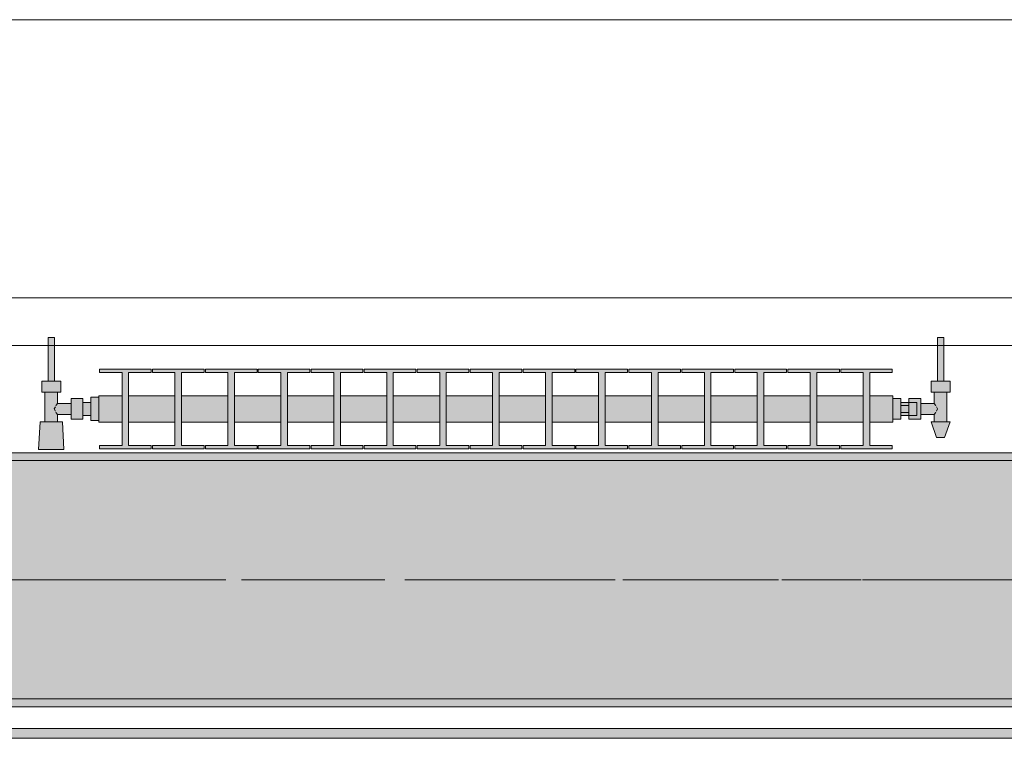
# Model space of a CAD drawing. Header units: metres. Extents: x -3.6 to 84.5, y -11 to 16.8.
# Tile 195 of 256: x 34.22 to 35.46, y 12.95 to 13.855. Entities that reach past the tile are written whole.
import ezdxf

# ---------------------------------------------------------------- set-up
doc = ezdxf.new("R2010")
doc.units = ezdxf.units.M
doc.header["$MEASUREMENT"] = 0
doc.linetypes.add('Achse', pattern=[0.2, 0.1, -0.05, 0, -0.05])
doc.linetypes.add('Strichlinie doppelt', pattern=[0.546806, 0.264583, -0.105833, 0.070556, -0.105833])
for name, color, linetype in [('451 - Universal.Achsen Raster', 7, 'Continuous'), ('604 - Struktur.Wand Aussen', 7, 'Continuous'), ('608 - Struktur.Träger', 7, 'Continuous'), ('801 - HKLSE.Heizung_ Klima_ Lüftung', 7, 'Continuous'), ('Neubau_653 - Abdeckung.TB Verkofferung', 7, 'Continuous')]:
    doc.layers.add(name, color=color, linetype=linetype)
pattern_1 = [(45, (0, 0), (-0.01767767, 0.01767767), [0, -0.025])]

msp = doc.modelspace()

# ---------------------------------------------------------------- hatches: boundary and pattern name
at = {"layer": '608 - Struktur.Träger', "linetype": 'Continuous', "lineweight": 0, "true_color": 0x000000}
h = msp.add_hatch(dxfattribs=at)
h.set_pattern_fill('Gips_0001', color=18, style=0, pattern_type=2)
h.set_pattern_definition(pattern_1)
h.paths.add_polyline_path([(33.09, 13.3), (36.37, 13.3), (36.37, 13.31), (33.09, 13.31)])
h = msp.add_hatch(dxfattribs=at)
h.set_pattern_fill('Beton__Stahlbeton_0001', color=18, style=0, pattern_type=2)
h.set_pattern_definition([(45, (0, 0), (-0.0848528, 0.0848528), []), (45, (-0.04243, 0.04243), (-0.0848528, 0.0848528), [0.09, -0.03])])
h.paths.add_polyline_path([(15.09, 13.3), (14.78, 13.3), (14.78, 13), (15.09, 13), (18.37, 13), (18.69, 13), (21.97, 13), (22.29, 13), (25.57, 13), (25.89, 13), (29.17, 13), (29.49, 13), (32.77, 13), (33.09, 13), (36.37, 13), (36.69, 13), (39.97, 13), (40.29, 13), (43.57, 13), (43.89, 13), (47.17, 13), (47.48, 13), (47.48, 13.3), (47.17, 13.3), (43.89, 13.3), (43.57, 13.3), (40.29, 13.3), (39.97, 13.3), (36.69, 13.3), (36.37, 13.3), (33.09, 13.3), (32.77, 13.3), (29.49, 13.3), (29.17, 13.3), (25.89, 13.3), (25.57, 13.3), (22.29, 13.3), (21.97, 13.3), (18.69, 13.3), (18.37, 13.3)])
h = msp.add_hatch(dxfattribs=at)
h.set_pattern_fill('Gips_0001', color=18, style=0, pattern_type=2)
h.set_pattern_definition(pattern_1)
h.paths.add_polyline_path([(33.09, 13), (33.09, 12.99), (36.37, 12.99), (36.37, 13)])
at = {"layer": '801 - HKLSE.Heizung_ Klima_ Lüftung', "linetype": 'Continuous', "lineweight": 0, "true_color": 0x3a3a3a}
for points in [[(34.32, 13.3503), (34.32, 13.3797), (34.31, 13.3797), (34.31, 13.373), (34.3, 13.373), (34.3, 13.378), (34.285, 13.378), (34.285, 13.372), (34.268, 13.372), (34.268, 13.386), (34.272, 13.386), (34.272, 13.4), (34.264, 13.4), (34.264, 13.455), (34.256, 13.455), (34.256, 13.4), (34.248, 13.4), (34.248, 13.386), (34.252, 13.386), (34.252, 13.349), (34.246, 13.349), (34.244, 13.314), (34.276, 13.314), (34.274, 13.349), (34.268, 13.349), (34.268, 13.358), (34.285, 13.358), (34.285, 13.352), (34.3, 13.352), (34.3, 13.357), (34.31, 13.357), (34.31, 13.3503)], [(35.32, 13.352), (35.33, 13.352), (35.33, 13.357), (35.34, 13.357), (35.34, 13.352), (35.355, 13.352), (35.355, 13.358), (35.372, 13.358), (35.372, 13.349), (35.368, 13.349), (35.375, 13.329), (35.385, 13.329), (35.392, 13.349), (35.388, 13.349), (35.388, 13.386), (35.392, 13.386), (35.392, 13.4), (35.384, 13.4), (35.384, 13.455), (35.376, 13.455), (35.376, 13.4), (35.368, 13.4), (35.368, 13.386), (35.372, 13.386), (35.372, 13.372), (35.355, 13.372), (35.355, 13.378), (35.34, 13.378), (35.34, 13.373), (35.33, 13.373), (35.33, 13.378), (35.32, 13.378)], [(34.32, 13.3817), (34.32, 13.3483), (34.3492, 13.3483), (34.3492, 13.3192), (34.3208, 13.3192), (34.3208, 13.315), (34.3858, 13.315), (34.3858, 13.3192), (34.3575, 13.3192), (34.3575, 13.3483), (34.4158, 13.3483), (34.4158, 13.3192), (34.3875, 13.3192), (34.3875, 13.315), (34.4525, 13.315), (34.4525, 13.3192), (34.4242, 13.3192), (34.4242, 13.3483), (34.4825, 13.3483), (34.4825, 13.3192), (34.4542, 13.3192), (34.4542, 13.315), (34.5192, 13.315), (34.5192, 13.3192), (34.4908, 13.3192), (34.4908, 13.3483), (34.5492, 13.3483), (34.5492, 13.3192), (34.5208, 13.3192), (34.5208, 13.315), (34.5858, 13.315), (34.5858, 13.3192), (34.5575, 13.3192), (34.5575, 13.3483), (34.6158, 13.3483), (34.6158, 13.3192), (34.5875, 13.3192), (34.5875, 13.315), (34.6525, 13.315), (34.6525, 13.3192), (34.6242, 13.3192), (34.6242, 13.3483), (34.6825, 13.3483), (34.6825, 13.3192), (34.6542, 13.3192), (34.6542, 13.315), (34.7192, 13.315), (34.7192, 13.3192), (34.6908, 13.3192), (34.6908, 13.3483), (34.7492, 13.3483), (34.7492, 13.3192), (34.7208, 13.3192), (34.7208, 13.315), (34.7858, 13.315), (34.7858, 13.3192), (34.7575, 13.3192), (34.7575, 13.3483), (34.8158, 13.3483), (34.8158, 13.3192), (34.7875, 13.3192), (34.7875, 13.315), (34.8525, 13.315), (34.8525, 13.3192), (34.8242, 13.3192), (34.8242, 13.3483), (34.8825, 13.3483), (34.8825, 13.3192), (34.8542, 13.3192), (34.8542, 13.315), (34.9192, 13.315), (34.9192, 13.3192), (34.8908, 13.3192), (34.8908, 13.3483), (34.9492, 13.3483), (34.9492, 13.3192), (34.9208, 13.3192), (34.9208, 13.315), (34.9858, 13.315), (34.9858, 13.3192), (34.9575, 13.3192), (34.9575, 13.3483), (35.0158, 13.3483), (35.0158, 13.3192), (34.9875, 13.3192), (34.9875, 13.315), (35.0525, 13.315), (35.0525, 13.3192), (35.0242, 13.3192), (35.0242, 13.3483), (35.0825, 13.3483), (35.0825, 13.3192), (35.0542, 13.3192), (35.0542, 13.315), (35.1192, 13.315), (35.1192, 13.3192), (35.0908, 13.3192), (35.0908, 13.3483), (35.1492, 13.3483), (35.1492, 13.3192), (35.1208, 13.3192), (35.1208, 13.315), (35.1858, 13.315), (35.1858, 13.3192), (35.1575, 13.3192), (35.1575, 13.3483), (35.2158, 13.3483), (35.2158, 13.3192), (35.1875, 13.3192), (35.1875, 13.315), (35.2525, 13.315), (35.2525, 13.3192), (35.2242, 13.3192), (35.2242, 13.3483), (35.2825, 13.3483), (35.2825, 13.3192), (35.2542, 13.3192), (35.2542, 13.315), (35.3192, 13.315), (35.3192, 13.3192), (35.2908, 13.3192), (35.2908, 13.3483), (35.32, 13.3483), (35.32, 13.3817), (35.2908, 13.3817), (35.2908, 13.4108), (35.3192, 13.4108), (35.3192, 13.415), (35.2542, 13.415), (35.2542, 13.4108), (35.2825, 13.4108), (35.2825, 13.3817), (35.2242, 13.3817), (35.2242, 13.4108), (35.2525, 13.4108), (35.2525, 13.415), (35.1875, 13.415), (35.1875, 13.4108), (35.2158, 13.4108), (35.2158, 13.3817), (35.1575, 13.3817), (35.1575, 13.4108), (35.1858, 13.4108), (35.1858, 13.415), (35.1208, 13.415), (35.1208, 13.4108), (35.1492, 13.4108), (35.1492, 13.3817), (35.0908, 13.3817), (35.0908, 13.4108), (35.1192, 13.4108), (35.1192, 13.415), (35.0542, 13.415), (35.0542, 13.4108), (35.0825, 13.4108), (35.0825, 13.3817), (35.0242, 13.3817), (35.0242, 13.4108), (35.0525, 13.4108), (35.0525, 13.415), (34.9875, 13.415), (34.9875, 13.4108), (35.0158, 13.4108), (35.0158, 13.3817), (34.9575, 13.3817), (34.9575, 13.4108), (34.9858, 13.4108), (34.9858, 13.415), (34.9208, 13.415), (34.9208, 13.4108), (34.9492, 13.4108), (34.9492, 13.3817), (34.8908, 13.3817), (34.8908, 13.4108), (34.9192, 13.4108), (34.9192, 13.415), (34.8542, 13.415), (34.8542, 13.4108), (34.8825, 13.4108), (34.8825, 13.3817), (34.8242, 13.3817), (34.8242, 13.4108), (34.8525, 13.4108), (34.8525, 13.415), (34.7875, 13.415), (34.7875, 13.4108), (34.8158, 13.4108), (34.8158, 13.3817), (34.7575, 13.3817), (34.7575, 13.4108), (34.7858, 13.4108), (34.7858, 13.415), (34.7208, 13.415), (34.7208, 13.4108), (34.7492, 13.4108), (34.7492, 13.3817), (34.6908, 13.3817), (34.6908, 13.4108), (34.7192, 13.4108), (34.7192, 13.415), (34.6542, 13.415), (34.6542, 13.4108), (34.6825, 13.4108), (34.6825, 13.3817), (34.6242, 13.3817), (34.6242, 13.4108), (34.6525, 13.4108), (34.6525, 13.415), (34.5875, 13.415), (34.5875, 13.4108), (34.6158, 13.4108), (34.6158, 13.3817), (34.5575, 13.3817), (34.5575, 13.4108), (34.5858, 13.4108), (34.5858, 13.415), (34.5208, 13.415), (34.5208, 13.4108), (34.5492, 13.4108), (34.5492, 13.3817), (34.4908, 13.3817), (34.4908, 13.4108), (34.5192, 13.4108), (34.5192, 13.415), (34.4542, 13.415), (34.4542, 13.4108), (34.4825, 13.4108), (34.4825, 13.3817), (34.4242, 13.3817), (34.4242, 13.4108), (34.4525, 13.4108), (34.4525, 13.415), (34.3875, 13.415), (34.3875, 13.4108), (34.4158, 13.4108), (34.4158, 13.3817), (34.3575, 13.3817), (34.3575, 13.4108), (34.3858, 13.4108), (34.3858, 13.415), (34.3208, 13.415), (34.3208, 13.4108), (34.3492, 13.4108), (34.3492, 13.3817)]]:
    msp.add_hatch(color=250, dxfattribs=at).paths.add_polyline_path(points)
at = {"layer": 'Neubau_653 - Abdeckung.TB Verkofferung', "linetype": 'Continuous', "lineweight": 0, "true_color": 0x000000}
h = msp.add_hatch(dxfattribs=at)
h.set_pattern_fill('Gips_0001', color=18, style=0, pattern_type=2)
h.set_pattern_definition(pattern_1)
h.paths.add_polyline_path([(33.11, 12.9505), (36.6575, 12.9505), (36.6575, 12.963), (33.11, 12.963)])

# ---------------------------------------------------------------- linework, layer by layer
at = {"layer": '451 - Universal.Achsen Raster', "color": 160, "linetype": 'Strichlinie doppelt', "lineweight": 9, "true_color": 0x3232ff}
msp.add_line((64.935, 13.15), (-3.175, 13.15), dxfattribs=at)
at = {"layer": '604 - Struktur.Wand Aussen', "color": 7, "linetype": 'Continuous', "lineweight": 13}
for p, q in [((35.94, 13.855), (33.54, 13.855)), ((33.54, 13.445), (35.94, 13.445))]:
    msp.add_line(p, q, dxfattribs=at)
at = {"layer": '608 - Struktur.Träger', "color": 7, "linetype": 'Continuous', "lineweight": 13}
for p, q in [((14.78, 13.31), (47.48, 13.31)), ((36.37, 13.3), (33.09, 13.3)), ((14.78, 12.99), (47.48, 12.99))]:
    msp.add_line(p, q, dxfattribs=at)
at = {"layer": '608 - Struktur.Träger', "color": 7, "linetype": 'Continuous', "lineweight": 5}
for p, q in [((36.37, 13.31), (33.09, 13.31)), ((36.37, 12.99), (33.09, 12.99))]:
    msp.add_line(p, q, dxfattribs=at)
at = {"layer": '608 - Struktur.Träger', "color": 7, "linetype": 'Achse', "lineweight": 9}
msp.add_line((14.78, 13.15), (47.48, 13.15), dxfattribs=at)
at = {"layer": '608 - Struktur.Träger', "color": 7, "linetype": 'Continuous', "lineweight": 13, "flags": 128}
msp.add_lwpolyline([(47.48, 13), (47.17, 13), (43.89, 13), (43.57, 13), (40.29, 13), (39.97, 13), (36.69, 13), (36.37, 13), (33.09, 13), (32.77, 13), (29.49, 13), (29.17, 13), (25.89, 13), (25.57, 13), (22.29, 13), (21.97, 13), (18.69, 13), (18.37, 13), (15.09, 13), (14.78, 13)], dxfattribs=at)
at = {"layer": '801 - HKLSE.Heizung_ Klima_ Lüftung', "color": 7, "linetype": 'Continuous', "lineweight": 5, "true_color": 0xebebeb}
for p, q in [((34.2572, 13.455), (34.256, 13.455)), ((34.256, 13.455), (34.256, 13.4)), ((34.26, 13.455), (34.2572, 13.455)), ((34.2628, 13.455), (34.26, 13.455)), ((34.264, 13.455), (34.2628, 13.455)), ((34.264, 13.455), (34.264, 13.4)), ((35.376, 13.455), (35.3772, 13.455)), ((35.376, 13.455), (35.376, 13.4)), ((35.3772, 13.455), (35.38, 13.455)), ((35.38, 13.455), (35.3828, 13.455)), ((35.3828, 13.455), (35.384, 13.455)), ((35.384, 13.455), (35.384, 13.4)), ((34.3208, 13.415), (34.3208, 13.4108)), ((34.3858, 13.415), (34.3208, 13.415)), ((34.3208, 13.415), (34.3208, 13.4108)), ((34.3208, 13.4108), (34.3492, 13.4108)), ((34.3492, 13.4108), (34.3492, 13.3192)), ((34.3575, 13.3192), (34.3575, 13.4108)), ((34.3575, 13.4108), (34.3858, 13.4108)), ((34.3858, 13.4108), (34.3858, 13.415)), ((34.3875, 13.415), (34.3875, 13.4108)), ((34.4525, 13.415), (34.3875, 13.415)), ((34.3875, 13.415), (34.3875, 13.4108)), ((34.3875, 13.4108), (34.4158, 13.4108)), ((34.4158, 13.4108), (34.4158, 13.3192)), ((34.4242, 13.3192), (34.4242, 13.4108)), ((34.4242, 13.4108), (34.4525, 13.4108)), ((34.4525, 13.4108), (34.4525, 13.415)), ((34.4525, 13.4108), (34.4525, 13.415)), ((34.5192, 13.415), (34.4542, 13.415)), ((34.4542, 13.415), (34.4542, 13.4108)), ((34.4542, 13.4108), (34.4825, 13.4108)), ((34.4825, 13.4108), (34.4825, 13.3192)), ((34.4908, 13.3192), (34.4908, 13.4108)), ((34.4908, 13.4108), (34.5192, 13.4108)), ((34.5192, 13.4108), (34.5192, 13.415)), ((34.5192, 13.4108), (34.5192, 13.415)), ((34.5858, 13.415), (34.5208, 13.415)), ((34.5208, 13.415), (34.5208, 13.4108)), ((34.5208, 13.4108), (34.5492, 13.4108)), ((34.5492, 13.4108), (34.5492, 13.3192)), ((34.5575, 13.3192), (34.5575, 13.4108)), ((34.5575, 13.4108), (34.5858, 13.4108)), ((34.5858, 13.4108), (34.5858, 13.415)), ((34.5875, 13.415), (34.5875, 13.4108)), ((34.6525, 13.415), (34.5875, 13.415)), ((34.5875, 13.415), (34.5875, 13.4108)), ((34.5875, 13.4108), (34.6158, 13.4108)), ((34.6158, 13.4108), (34.6158, 13.3192)), ((34.6242, 13.3192), (34.6242, 13.4108)), ((34.6242, 13.4108), (34.6525, 13.4108)), ((34.6525, 13.4108), (34.6525, 13.415)), ((34.6525, 13.4108), (34.6525, 13.415)), ((34.7192, 13.415), (34.6542, 13.415)), ((34.6542, 13.415), (34.6542, 13.4108)), ((34.6542, 13.4108), (34.6825, 13.4108)), ((34.6825, 13.4108), (34.6825, 13.3192)), ((34.6908, 13.3192), (34.6908, 13.4108)), ((34.6908, 13.4108), (34.7192, 13.4108)), ((34.7192, 13.4108), (34.7192, 13.415)), ((34.7208, 13.415), (34.7208, 13.4108)), ((34.7858, 13.415), (34.7208, 13.415)), ((34.7208, 13.415), (34.7208, 13.4108)), ((34.7208, 13.4108), (34.7492, 13.4108)), ((34.7492, 13.4108), (34.7492, 13.3192)), ((34.7575, 13.3192), (34.7575, 13.4108)), ((34.7575, 13.4108), (34.7858, 13.4108)), ((34.7858, 13.4108), (34.7858, 13.415)), ((34.8525, 13.415), (34.7875, 13.415)), ((34.7875, 13.415), (34.7875, 13.4108)), ((34.7875, 13.4108), (34.8158, 13.4108)), ((34.8158, 13.4108), (34.8158, 13.3192)), ((34.8242, 13.3192), (34.8242, 13.4108)), ((34.8242, 13.4108), (34.8525, 13.4108)), ((34.8525, 13.4108), (34.8525, 13.415)), ((34.8525, 13.4108), (34.8525, 13.415)), ((34.9192, 13.415), (34.8542, 13.415)), ((34.8542, 13.415), (34.8542, 13.4108)), ((34.8542, 13.4108), (34.8825, 13.4108)), ((34.8825, 13.4108), (34.8825, 13.3192)), ((34.8908, 13.3192), (34.8908, 13.4108)), ((34.8908, 13.4108), (34.9192, 13.4108)), ((34.9192, 13.4108), (34.9192, 13.415)), ((34.9192, 13.4108), (34.9192, 13.415)), ((34.9208, 13.415), (34.9208, 13.4108)), ((34.9858, 13.415), (34.9208, 13.415)), ((34.9208, 13.415), (34.9208, 13.4108)), ((34.9208, 13.4108), (34.9492, 13.4108)), ((34.9492, 13.4108), (34.9492, 13.3192)), ((34.9575, 13.3192), (34.9575, 13.4108)), ((34.9575, 13.4108), (34.9858, 13.4108)), ((34.9858, 13.4108), (34.9858, 13.415)), ((35.0525, 13.415), (34.9875, 13.415)), ((34.9875, 13.415), (34.9875, 13.4108)), ((34.9875, 13.4108), (35.0158, 13.4108)), ((35.0158, 13.4108), (35.0158, 13.3192)), ((35.0242, 13.3192), (35.0242, 13.4108)), ((35.0242, 13.4108), (35.0525, 13.4108)), ((35.0525, 13.4108), (35.0525, 13.415)), ((35.1192, 13.415), (35.0542, 13.415)), ((35.0542, 13.415), (35.0542, 13.4108)), ((35.0542, 13.4108), (35.0825, 13.4108)), ((35.0825, 13.4108), (35.0825, 13.3192)), ((35.0908, 13.3192), (35.0908, 13.4108)), ((35.0908, 13.4108), (35.1192, 13.4108)), ((35.1192, 13.4108), (35.1192, 13.415)), ((35.1192, 13.4108), (35.1192, 13.415)), ((35.1208, 13.415), (35.1208, 13.4108)), ((35.1858, 13.415), (35.1208, 13.415)), ((35.1208, 13.415), (35.1208, 13.4108)), ((35.1208, 13.4108), (35.1492, 13.4108)), ((35.1492, 13.4108), (35.1492, 13.3192)), ((35.1575, 13.3192), (35.1575, 13.4108)), ((35.1575, 13.4108), (35.1858, 13.4108)), ((35.1858, 13.4108), (35.1858, 13.415)), ((35.1875, 13.415), (35.1875, 13.4108)), ((35.2525, 13.415), (35.1875, 13.415)), ((35.1875, 13.415), (35.1875, 13.4108)), ((35.1875, 13.4108), (35.2158, 13.4108)), ((35.2158, 13.4108), (35.2158, 13.3192)), ((35.2242, 13.3192), (35.2242, 13.4108)), ((35.2242, 13.4108), (35.2525, 13.4108)), ((35.2525, 13.4108), (35.2525, 13.415)), ((35.2525, 13.4108), (35.2525, 13.415)), ((35.2542, 13.415), (35.2542, 13.4108)), ((35.3192, 13.415), (35.2542, 13.415)), ((35.2542, 13.415), (35.2542, 13.4108)), ((35.2542, 13.4108), (35.2825, 13.4108)), ((35.2825, 13.4108), (35.2825, 13.3192)), ((35.2908, 13.3192), (35.2908, 13.4108)), ((35.2908, 13.4108), (35.3192, 13.4108)), ((35.3192, 13.4108), (35.3192, 13.415)), ((34.254, 13.4), (34.248, 13.4)), ((34.248, 13.4), (34.248, 13.386)), ((34.266, 13.4), (34.254, 13.4)), ((34.2572, 13.4), (34.256, 13.4)), ((34.26, 13.4), (34.2572, 13.4)), ((34.2628, 13.4), (34.26, 13.4)), ((34.264, 13.4), (34.2628, 13.4)), ((34.272, 13.4), (34.266, 13.4)), ((34.272, 13.4), (34.272, 13.386)), ((35.368, 13.4), (35.374, 13.4)), ((35.368, 13.4), (35.368, 13.386)), ((35.374, 13.4), (35.386, 13.4)), ((35.376, 13.4), (35.3772, 13.4)), ((35.3772, 13.4), (35.38, 13.4)), ((35.38, 13.4), (35.3828, 13.4)), ((35.3828, 13.4), (35.384, 13.4)), ((35.386, 13.4), (35.392, 13.4)), ((35.392, 13.4), (35.392, 13.386)), ((34.254, 13.386), (34.248, 13.386)), ((34.252, 13.386), (34.252, 13.349)), ((34.266, 13.386), (34.254, 13.386)), ((34.272, 13.386), (34.266, 13.386)), ((34.268, 13.386), (34.268, 13.372)), ((34.31, 13.3797), (34.31, 13.365)), ((34.31, 13.3797), (34.32, 13.3797)), ((34.31, 13.3797), (34.31, 13.365)), ((34.31, 13.3797), (34.32, 13.3797)), ((34.32, 13.3817), (34.32, 13.3768)), ((34.32, 13.3817), (34.3492, 13.3817)), ((34.3575, 13.3817), (34.4158, 13.3817)), ((34.4242, 13.3817), (34.4825, 13.3817)), ((34.4908, 13.3817), (34.5492, 13.3817)), ((34.5575, 13.3817), (34.6158, 13.3817)), ((34.6242, 13.3817), (34.6825, 13.3817)), ((34.6908, 13.3817), (34.7492, 13.3817)), ((34.7575, 13.3817), (34.8158, 13.3817)), ((34.8242, 13.3817), (34.8825, 13.3817)), ((34.8908, 13.3817), (34.9492, 13.3817)), ((34.9575, 13.3817), (35.0158, 13.3817)), ((35.0242, 13.3817), (35.0825, 13.3817)), ((35.0908, 13.3817), (35.1492, 13.3817)), ((35.1575, 13.3817), (35.2158, 13.3817)), ((35.2242, 13.3817), (35.2825, 13.3817)), ((35.2908, 13.3817), (35.32, 13.3817)), ((35.32, 13.3817), (35.32, 13.3768)), ((35.368, 13.386), (35.374, 13.386)), ((35.372, 13.386), (35.372, 13.372)), ((35.374, 13.386), (35.386, 13.386)), ((35.386, 13.386), (35.392, 13.386)), ((35.388, 13.386), (35.388, 13.349)), ((34.2653, 13.3679), (34.2639, 13.365)), ((34.2663, 13.3699), (34.2658, 13.3689)), ((34.268, 13.372), (34.2663, 13.3699)), ((34.268, 13.372), (34.285, 13.372)), ((34.285, 13.378), (34.285, 13.3715)), ((34.285, 13.378), (34.3, 13.378)), ((34.285, 13.3715), (34.285, 13.3585)), ((34.3, 13.378), (34.3, 13.3715)), ((34.3, 13.373), (34.31, 13.373)), ((34.3, 13.3715), (34.3, 13.3585)), ((34.31, 13.373), (34.31, 13.3707)), ((34.31, 13.3707), (34.31, 13.365)), ((34.32, 13.3768), (34.32, 13.365)), ((35.32, 13.378), (35.33, 13.378)), ((35.32, 13.3768), (35.32, 13.365)), ((35.33, 13.378), (35.33, 13.365)), ((35.34, 13.373), (35.33, 13.373)), ((35.33, 13.3693), (35.34, 13.3693)), ((35.34, 13.373), (35.34, 13.378)), ((35.34, 13.378), (35.34, 13.3715)), ((35.355, 13.378), (35.34, 13.378)), ((35.34, 13.373), (35.34, 13.3707)), ((35.34, 13.373), (35.35, 13.373)), ((35.34, 13.373), (35.34, 13.3707)), ((35.34, 13.3715), (35.34, 13.3693)), ((35.34, 13.3707), (35.34, 13.365)), ((35.34, 13.3707), (35.34, 13.3693)), ((35.34, 13.3693), (35.34, 13.365)), ((35.35, 13.373), (35.35, 13.3707)), ((35.35, 13.3707), (35.35, 13.365)), ((35.355, 13.378), (35.355, 13.3715)), ((35.372, 13.372), (35.355, 13.372)), ((35.355, 13.3715), (35.355, 13.3585)), ((35.372, 13.372), (35.3737, 13.3699)), ((35.3737, 13.3699), (35.3742, 13.3689)), ((35.3747, 13.3679), (35.3761, 13.365)), ((34.2639, 13.365), (34.2653, 13.3621)), ((34.2658, 13.3611), (34.2663, 13.3601)), ((34.2663, 13.3601), (34.268, 13.358)), ((34.268, 13.358), (34.268, 13.349)), ((34.268, 13.358), (34.285, 13.358)), ((34.285, 13.3585), (34.285, 13.352)), ((34.3, 13.3585), (34.3, 13.352)), ((34.3, 13.357), (34.31, 13.357)), ((34.31, 13.365), (34.31, 13.3503)), ((34.31, 13.365), (34.31, 13.3503)), ((34.31, 13.365), (34.31, 13.3593)), ((34.31, 13.3593), (34.31, 13.357)), ((34.32, 13.365), (34.32, 13.3532)), ((35.32, 13.365), (35.32, 13.3532)), ((35.33, 13.365), (35.33, 13.352)), ((35.33, 13.3607), (35.34, 13.3607)), ((35.34, 13.357), (35.33, 13.357)), ((35.34, 13.365), (35.34, 13.3607)), ((35.34, 13.365), (35.34, 13.3593)), ((35.34, 13.3607), (35.34, 13.3585)), ((35.34, 13.3607), (35.34, 13.3593)), ((35.34, 13.3593), (35.34, 13.357)), ((35.34, 13.3593), (35.34, 13.357)), ((35.34, 13.3585), (35.34, 13.352)), ((35.34, 13.357), (35.35, 13.357)), ((35.34, 13.352), (35.34, 13.357)), ((35.35, 13.365), (35.35, 13.3593)), ((35.35, 13.3593), (35.35, 13.357)), ((35.355, 13.3585), (35.355, 13.352)), ((35.372, 13.358), (35.355, 13.358)), ((35.3737, 13.3601), (35.372, 13.358)), ((35.372, 13.358), (35.372, 13.349)), ((35.3742, 13.3611), (35.3737, 13.3601)), ((35.3761, 13.365), (35.3747, 13.3621)), ((34.246, 13.349), (34.244, 13.314)), ((34.2501, 13.349), (34.246, 13.349)), ((34.26, 13.349), (34.2501, 13.349)), ((34.2699, 13.349), (34.26, 13.349)), ((34.274, 13.349), (34.2699, 13.349)), ((34.274, 13.349), (34.276, 13.314)), ((34.285, 13.352), (34.3, 13.352)), ((34.31, 13.3503), (34.32, 13.3503)), ((34.31, 13.3503), (34.32, 13.3503)), ((34.31, 13.3503), (34.32, 13.3503)), ((34.31, 13.3503), (34.32, 13.3503)), ((34.32, 13.3532), (34.32, 13.3483)), ((34.32, 13.3483), (34.3492, 13.3483)), ((34.3575, 13.3483), (34.4158, 13.3483)), ((34.4242, 13.3483), (34.4825, 13.3483)), ((34.4908, 13.3483), (34.5492, 13.3483)), ((34.5575, 13.3483), (34.6158, 13.3483)), ((34.6242, 13.3483), (34.6825, 13.3483)), ((34.6908, 13.3483), (34.7492, 13.3483)), ((34.7575, 13.3483), (34.8158, 13.3483)), ((34.8242, 13.3483), (34.8825, 13.3483)), ((34.8908, 13.3483), (34.9492, 13.3483)), ((34.9575, 13.3483), (35.0158, 13.3483)), ((35.0242, 13.3483), (35.0825, 13.3483)), ((35.0908, 13.3483), (35.1492, 13.3483)), ((35.1575, 13.3483), (35.2158, 13.3483)), ((35.2242, 13.3483), (35.2825, 13.3483)), ((35.2908, 13.3483), (35.32, 13.3483)), ((35.32, 13.3532), (35.32, 13.3483)), ((35.32, 13.352), (35.33, 13.352)), ((35.32, 13.352), (35.33, 13.352)), ((35.32, 13.352), (35.33, 13.352)), ((35.32, 13.352), (35.33, 13.352)), ((35.355, 13.352), (35.34, 13.352)), ((35.368, 13.349), (35.3715, 13.349)), ((35.368, 13.349), (35.375, 13.329)), ((35.3715, 13.349), (35.38, 13.349)), ((35.38, 13.349), (35.3885, 13.349)), ((35.392, 13.349), (35.385, 13.329)), ((35.3885, 13.349), (35.392, 13.349)), ((34.3208, 13.3192), (34.3208, 13.315)), ((34.3492, 13.3192), (34.3208, 13.3192)), ((34.3208, 13.3192), (34.3208, 13.315)), ((34.3858, 13.3192), (34.3575, 13.3192)), ((34.3858, 13.315), (34.3858, 13.3192)), ((34.3875, 13.3192), (34.3875, 13.315)), ((34.4158, 13.3192), (34.3875, 13.3192)), ((34.3875, 13.3192), (34.3875, 13.315)), ((34.4525, 13.3192), (34.4242, 13.3192)), ((34.4525, 13.315), (34.4525, 13.3192)), ((34.4525, 13.315), (34.4525, 13.3192)), ((34.4825, 13.3192), (34.4542, 13.3192)), ((34.4542, 13.3192), (34.4542, 13.315)), ((34.5192, 13.3192), (34.4908, 13.3192)), ((34.5192, 13.315), (34.5192, 13.3192)), ((34.5192, 13.315), (34.5192, 13.3192)), ((34.5492, 13.3192), (34.5208, 13.3192)), ((34.5208, 13.3192), (34.5208, 13.315)), ((34.5858, 13.3192), (34.5575, 13.3192)), ((34.5858, 13.315), (34.5858, 13.3192)), ((34.5875, 13.3192), (34.5875, 13.315)), ((34.6158, 13.3192), (34.5875, 13.3192)), ((34.5875, 13.3192), (34.5875, 13.315)), ((34.6525, 13.3192), (34.6242, 13.3192)), ((34.6525, 13.315), (34.6525, 13.3192)), ((34.6525, 13.315), (34.6525, 13.3192)), ((34.6825, 13.3192), (34.6542, 13.3192)), ((34.6542, 13.3192), (34.6542, 13.315)), ((34.7192, 13.3192), (34.6908, 13.3192)), ((34.7192, 13.315), (34.7192, 13.3192)), ((34.7208, 13.3192), (34.7208, 13.315)), ((34.7492, 13.3192), (34.7208, 13.3192)), ((34.7208, 13.3192), (34.7208, 13.315)), ((34.7858, 13.3192), (34.7575, 13.3192)), ((34.7858, 13.315), (34.7858, 13.3192)), ((34.8158, 13.3192), (34.7875, 13.3192)), ((34.7875, 13.3192), (34.7875, 13.315)), ((34.8525, 13.3192), (34.8242, 13.3192)), ((34.8525, 13.315), (34.8525, 13.3192)), ((34.8525, 13.315), (34.8525, 13.3192)), ((34.8825, 13.3192), (34.8542, 13.3192)), ((34.8542, 13.3192), (34.8542, 13.315)), ((34.9192, 13.3192), (34.8908, 13.3192)), ((34.9192, 13.315), (34.9192, 13.3192)), ((34.9192, 13.315), (34.9192, 13.3192)), ((34.9208, 13.3192), (34.9208, 13.315)), ((34.9492, 13.3192), (34.9208, 13.3192)), ((34.9208, 13.3192), (34.9208, 13.315)), ((34.9858, 13.3192), (34.9575, 13.3192)), ((34.9858, 13.315), (34.9858, 13.3192)), ((35.0158, 13.3192), (34.9875, 13.3192)), ((34.9875, 13.3192), (34.9875, 13.315)), ((35.0525, 13.3192), (35.0242, 13.3192)), ((35.0525, 13.315), (35.0525, 13.3192)), ((35.0825, 13.3192), (35.0542, 13.3192)), ((35.0542, 13.3192), (35.0542, 13.315)), ((35.1192, 13.3192), (35.0908, 13.3192)), ((35.1192, 13.315), (35.1192, 13.3192)), ((35.1192, 13.315), (35.1192, 13.3192)), ((35.1208, 13.3192), (35.1208, 13.315)), ((35.1492, 13.3192), (35.1208, 13.3192)), ((35.1208, 13.3192), (35.1208, 13.315)), ((35.1858, 13.3192), (35.1575, 13.3192)), ((35.1858, 13.315), (35.1858, 13.3192)), ((35.1875, 13.3192), (35.1875, 13.315)), ((35.2158, 13.3192), (35.1875, 13.3192)), ((35.1875, 13.3192), (35.1875, 13.315)), ((35.2525, 13.3192), (35.2242, 13.3192)), ((35.2525, 13.315), (35.2525, 13.3192)), ((35.2525, 13.315), (35.2525, 13.3192)), ((35.2542, 13.3192), (35.2542, 13.315)), ((35.2825, 13.3192), (35.2542, 13.3192)), ((35.2542, 13.3192), (35.2542, 13.315)), ((35.3192, 13.3192), (35.2908, 13.3192)), ((35.3192, 13.315), (35.3192, 13.3192)), ((35.375, 13.329), (35.3765, 13.329)), ((35.3765, 13.329), (35.38, 13.329)), ((35.38, 13.329), (35.3835, 13.329)), ((35.3835, 13.329), (35.385, 13.329)), ((34.2487, 13.314), (34.244, 13.314)), ((34.244, 13.314), (34.2487, 13.314)), ((34.26, 13.314), (34.2487, 13.314)), ((34.2487, 13.314), (34.26, 13.314)), ((34.2713, 13.314), (34.26, 13.314)), ((34.26, 13.314), (34.2713, 13.314)), ((34.2713, 13.314), (34.276, 13.314)), ((34.276, 13.314), (34.2713, 13.314)), ((34.3208, 13.315), (34.3858, 13.315)), ((34.3208, 13.315), (34.3858, 13.315)), ((34.3875, 13.315), (34.4525, 13.315)), ((34.3875, 13.315), (34.4525, 13.315)), ((34.4542, 13.315), (34.5192, 13.315)), ((34.4542, 13.315), (34.5192, 13.315)), ((34.5208, 13.315), (34.5858, 13.315)), ((34.5208, 13.315), (34.5858, 13.315)), ((34.5875, 13.315), (34.6525, 13.315)), ((34.5875, 13.315), (34.6525, 13.315)), ((34.6542, 13.315), (34.7192, 13.315)), ((34.6542, 13.315), (34.7192, 13.315)), ((34.7208, 13.315), (34.7858, 13.315)), ((34.7208, 13.315), (34.7858, 13.315)), ((34.7875, 13.315), (34.8525, 13.315)), ((34.7875, 13.315), (34.8525, 13.315)), ((34.8542, 13.315), (34.9192, 13.315)), ((34.8542, 13.315), (34.9192, 13.315)), ((34.9208, 13.315), (34.9858, 13.315)), ((34.9208, 13.315), (34.9858, 13.315)), ((34.9875, 13.315), (35.0525, 13.315)), ((34.9875, 13.315), (35.0525, 13.315)), ((35.0542, 13.315), (35.1192, 13.315)), ((35.0542, 13.315), (35.1192, 13.315)), ((35.1208, 13.315), (35.1858, 13.315)), ((35.1208, 13.315), (35.1858, 13.315)), ((35.1875, 13.315), (35.2525, 13.315)), ((35.1875, 13.315), (35.2525, 13.315)), ((35.2542, 13.315), (35.3192, 13.315)), ((35.2542, 13.315), (35.3192, 13.315))]:
    msp.add_line(p, q, dxfattribs=at)
at = {"layer": 'Neubau_653 - Abdeckung.TB Verkofferung', "color": 1, "linetype": 'Continuous', "lineweight": 9}
for p, q in [((15.11, 13.505), (47.24, 13.505)), ((22.05, 12.9505), (47.24, 12.9505))]:
    msp.add_line(p, q, dxfattribs=at)
at = {"layer": 'Neubau_653 - Abdeckung.TB Verkofferung', "color": 1, "linetype": 'Continuous', "lineweight": 5}
for p, q in [((36.6575, 12.99), (33.11, 12.99)), ((36.6575, 12.963), (33.11, 12.963)), ((36.6575, 12.9505), (33.11, 12.9505))]:
    msp.add_line(p, q, dxfattribs=at)

doc.saveas('drawing.dxf')
